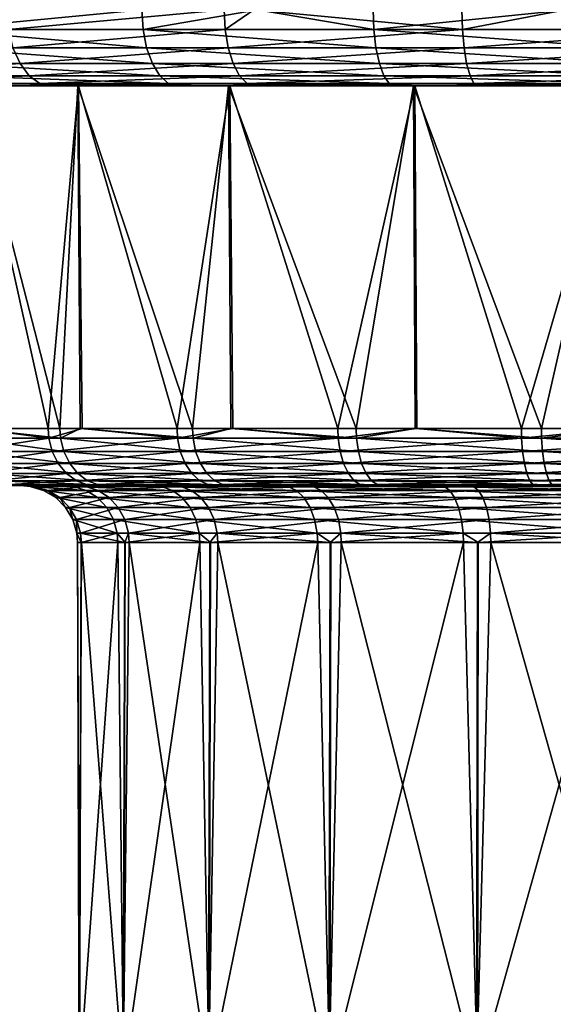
# Model space of a CAD drawing. Extents: x -0.107 to 0.107, y -0.225 to -0.001.
# Tile 183 of 232: x -0.094 to -0.08, y -0.059 to -0.033. Entities that reach past the tile are written whole.
import ezdxf

# ---------------------------------------------------------------- set-up
doc = ezdxf.new("R2010")
doc.units = 0
doc.layers.add('mesh', color=7, linetype='CONTINUOUS')

msp = doc.modelspace()

# ---------------------------------------------------------------- meshes
at = {"layer": 'mesh'}
mesh = msp.add_polyface(dxfattribs=at)
corners = [(-0.087464, -0.000919, -0.03065), (-0.08822, -0.032919, -0.030325), (-0.087441, -0.032919, -0.030581), (-0.081973, -0.032919, -0.032378), (-0.079252, -0.032919, -0.032693), (-0.07927, -0.000919, -0.032854), (-0.07544, -0.032919, -0.033132), (-0.087409, -0.000919, 0.029402), (-0.084307, -0.032919, 0.030503), (-0.087346, -0.032919, 0.029248), (-0.079212, -0.000919, 0.03159), (-0.079192, -0.032919, 0.031482), (-0.084287, -0.033437, 0.030438), (-0.090352, -0.033437, 0.027932), (-0.090384, -0.032919, 0.027992), (-0.081958, -0.033437, -0.032312), (-0.075439, -0.033437, -0.033064), (-0.088192, -0.033437, -0.030263), (-0.088111, -0.033919, -0.03008), (-0.077842, -0.033437, 0.031672), (-0.077848, -0.032919, 0.031739), (-0.077825, -0.033919, 0.031473), (-0.083304, -0.030919, 0.019466), (-0.077786, -0.030919, 0.020683), (-0.077819, -0.030919, 0.020931), (-0.083209, -0.030919, 0.019235), (-0.088224, -0.030919, 0.016632), (-0.088072, -0.030919, 0.016433), (-0.083341, -0.030919, -0.020722), (-0.088103, -0.030919, -0.017681), (-0.088255, -0.030919, -0.017879), (-0.083245, -0.030919, -0.020491), (-0.077858, -0.030919, -0.022197), (-0.077825, -0.030919, -0.021949), (-0.07218, -0.030919, -0.022202), (-0.077825, -0.022919, -0.021949), (-0.083245, -0.022919, -0.020491), (-0.088072, -0.022919, 0.016433), (-0.083209, -0.022919, 0.019235)]
mesh.append_faces([[corners[k] for k in face] for face in [(0, 1, 2, 2), (3, 0, 2, 2), (4, 5, 3, 3), (6, 5, 4, 4), (7, 8, 9, 9), (10, 11, 8, 8), (12, 8, 11, 11), (13, 14, 9, 9), (15, 3, 2, 2), (16, 6, 4, 4), (15, 4, 3, 3), (15, 16, 4, 4), (17, 2, 1, 1), (17, 15, 2, 2), (18, 15, 17, 17), (9, 12, 13, 13), (9, 8, 12, 12), (19, 11, 20, 20), (19, 12, 11, 11), (21, 12, 19, 19), (22, 23, 24, 24), (22, 25, 23, 23), (26, 25, 22, 22), (26, 27, 25, 25), (28, 29, 30, 30), (28, 31, 29, 29), (32, 31, 28, 28), (32, 33, 31, 31), (34, 33, 32, 32), (35, 31, 33, 33), (36, 29, 31, 31), (37, 25, 27, 27), (38, 23, 25, 25)]])
mesh = msp.add_polyface(dxfattribs=at)
corners = [(-0.093886, -0.033437, -0.027), (-0.098807, -0.033437, -0.022659), (-0.09866, -0.033919, -0.022523), (-0.095789, -0.033437, 0.024257), (-0.090352, -0.033437, 0.027932), (-0.090258, -0.033919, 0.027756), (-0.088192, -0.033437, -0.030263), (-0.09377, -0.033919, -0.026838), (-0.08822, -0.032919, -0.030325), (-0.093926, -0.032919, -0.027056), (-0.098857, -0.032919, -0.022705), (-0.094746, -0.032919, -0.026332), (-0.100374, -0.033437, 0.019562), (-0.095661, -0.033919, 0.024104), (-0.100427, -0.032919, 0.019605), (-0.095832, -0.032919, 0.024309), (-0.090384, -0.032919, 0.027992), (-0.094699, -0.032919, 0.025075), (-0.092243, -0.030919, 0.012621), (-0.088072, -0.030919, 0.016433), (-0.088224, -0.030919, 0.016632), (-0.092045, -0.030919, 0.012468), (-0.095086, -0.030919, 0.007706), (-0.094855, -0.030919, 0.00761), (-0.096561, -0.030919, 0.002223), (-0.096313, -0.030919, 0.00219), (-0.096566, -0.030919, -0.003455), (-0.096318, -0.030919, -0.003423), (-0.095101, -0.030919, -0.008941), (-0.09487, -0.030919, -0.008845), (-0.092267, -0.030919, -0.01386), (-0.092068, -0.030919, -0.013708), (-0.088255, -0.030919, -0.017879), (-0.088103, -0.030919, -0.017681), (-0.088103, -0.022919, -0.017681), (-0.092068, -0.022919, -0.013708), (-0.09487, -0.022919, -0.008845), (-0.096318, -0.022919, -0.003423), (-0.096313, -0.022919, 0.00219), (-0.094855, -0.022919, 0.00761), (-0.092045, -0.022919, 0.012468)]
mesh.append_faces([[corners[k] for k in face] for face in [(0, 1, 2, 2), (3, 4, 5, 5), (6, 0, 7, 7), (8, 0, 6, 6), (8, 9, 0, 0), (0, 10, 1, 1), (0, 11, 10, 10), (9, 11, 0, 0), (12, 3, 13, 13), (14, 15, 3, 3), (3, 16, 4, 4), (3, 17, 16, 16), (15, 17, 3, 3), (18, 19, 20, 20), (18, 21, 19, 19), (22, 21, 18, 18), (22, 23, 21, 21), (24, 23, 22, 22), (24, 25, 23, 23), (26, 25, 24, 24), (26, 27, 25, 25), (28, 27, 26, 26), (28, 29, 27, 27), (30, 29, 28, 28), (30, 31, 29, 29), (32, 31, 30, 30), (32, 33, 31, 31), (34, 31, 33, 33), (35, 29, 31, 31), (36, 27, 29, 29), (37, 25, 27, 27), (38, 23, 25, 25), (39, 21, 23, 23), (40, 19, 21, 21)]])
mesh = msp.add_polyface(dxfattribs=at)
corners = [(-0.093062, -0.034851, -0.025851), (-0.097389, -0.034919, -0.021347), (-0.092761, -0.034919, -0.02543), (-0.097769, -0.034851, -0.021699), (-0.093343, -0.034651, -0.026243), (-0.098123, -0.034651, -0.022026), (-0.093585, -0.034333, -0.02658), (-0.098427, -0.034333, -0.022307), (-0.09377, -0.033919, -0.026838), (-0.09866, -0.033919, -0.022523), (-0.093886, -0.033437, -0.027), (-0.094882, -0.034851, 0.023171), (-0.089438, -0.034919, 0.026231), (-0.09455, -0.034919, 0.022774), (-0.089683, -0.034851, 0.026686), (-0.095191, -0.034651, 0.023542), (-0.089911, -0.034651, 0.027111), (-0.095457, -0.034333, 0.02386), (-0.090107, -0.034333, 0.027476), (-0.095661, -0.033919, 0.024104), (-0.090258, -0.033919, 0.027756), (-0.095789, -0.033437, 0.024257), (-0.087617, -0.034851, -0.028971), (-0.087813, -0.034651, -0.029411), (-0.087982, -0.034333, -0.02979), (-0.088111, -0.033919, -0.03008), (-0.088192, -0.033437, -0.030263), (-0.101099, -0.034919, -0.016416), (-0.099267, -0.034851, 0.018682), (-0.098862, -0.034919, 0.018359), (-0.099645, -0.034651, 0.018982), (-0.099969, -0.034333, 0.01924), (-0.100217, -0.033919, 0.019438)]
mesh.append_faces([[corners[k] for k in face] for face in [(0, 1, 2, 2), (0, 3, 1, 1), (4, 3, 0, 0), (4, 5, 3, 3), (6, 5, 4, 4), (6, 7, 5, 5), (8, 7, 6, 6), (8, 9, 7, 7), (10, 9, 8, 8), (11, 12, 13, 13), (11, 14, 12, 12), (15, 14, 11, 11), (15, 16, 14, 14), (17, 16, 15, 15), (17, 18, 16, 16), (19, 18, 17, 17), (19, 20, 18, 18), (21, 20, 19, 19), (22, 0, 2, 2), (23, 0, 22, 22), (23, 4, 0, 0), (24, 4, 23, 23), (24, 6, 4, 4), (25, 6, 24, 24), (25, 8, 6, 6), (26, 8, 25, 25), (3, 27, 1, 1), (28, 13, 29, 29), (28, 11, 13, 13), (30, 11, 28, 28), (30, 15, 11, 11), (31, 15, 30, 30), (31, 17, 15, 15), (32, 19, 17, 17)]])
mesh = msp.add_polyface(dxfattribs=at)
corners = [(-0.08804, -0.043919, -0.017587), (-0.088103, -0.034919, -0.017681), (-0.089052, -0.043919, -0.016907), (-0.08475, -0.043919, -0.019797), (-0.083245, -0.034919, -0.020491), (-0.083198, -0.043919, -0.020363), (-0.083209, -0.034919, 0.019235), (-0.08523, -0.043919, 0.018274), (-0.088072, -0.034919, 0.016433), (-0.083153, -0.043919, 0.019092), (-0.08799, -0.043919, 0.016317), (-0.089458, -0.043919, 0.015276), (-0.089438, -0.034919, 0.026231), (-0.083734, -0.034919, 0.028587), (-0.092761, -0.034919, -0.02543), (-0.077825, -0.034919, -0.021949), (-0.087406, -0.034919, -0.028498), (-0.081544, -0.034919, -0.030425), (-0.088111, -0.033919, -0.03008), (-0.081915, -0.033919, -0.032117), (-0.081958, -0.033437, -0.032312), (-0.087982, -0.034333, -0.02979), (-0.081847, -0.034333, -0.031806), (-0.087813, -0.034651, -0.029411), (-0.081758, -0.034651, -0.031402), (-0.087617, -0.034851, -0.028971), (-0.081655, -0.034851, -0.030931), (-0.089683, -0.034851, 0.026686), (-0.083882, -0.034851, 0.029083), (-0.089911, -0.034651, 0.027111), (-0.08402, -0.034651, 0.029545), (-0.090107, -0.034333, 0.027476), (-0.084139, -0.034333, 0.029942), (-0.090258, -0.033919, 0.027756), (-0.08423, -0.033919, 0.030247), (-0.090352, -0.033437, 0.027932), (-0.084287, -0.033437, 0.030438)]
mesh.append_faces([[corners[k] for k in face] for face in [(0, 1, 2, 2), (3, 1, 0, 0), (3, 4, 1, 1), (5, 4, 3, 3), (6, 7, 8, 8), (6, 9, 7, 7), (8, 10, 11, 11), (7, 10, 8, 8), (6, 12, 13, 13), (8, 12, 6, 6), (4, 14, 1, 1), (15, 16, 4, 4), (15, 17, 16, 16), (18, 19, 20, 20), (21, 19, 18, 18), (21, 22, 19, 19), (23, 22, 21, 21), (23, 24, 22, 22), (25, 24, 23, 23), (25, 26, 24, 24), (16, 26, 25, 25), (16, 17, 26, 26), (25, 14, 16, 16), (27, 13, 12, 12), (27, 28, 13, 13), (29, 28, 27, 27), (29, 30, 28, 28), (31, 30, 29, 29), (31, 32, 30, 30), (33, 32, 31, 31), (33, 34, 32, 32), (35, 34, 33, 33), (35, 36, 34, 34)]])
mesh = msp.add_polyface(dxfattribs=at)
corners = [(-0.079881, -0.043919, -0.021574), (-0.083245, -0.034919, -0.020491), (-0.083198, -0.043919, -0.020363), (-0.077825, -0.034919, -0.021949), (-0.077809, -0.043919, -0.021799), (-0.074728, -0.043919, -0.022134), (-0.077786, -0.034919, 0.020683), (-0.080408, -0.043919, 0.020173), (-0.083209, -0.034919, 0.019235), (-0.077765, -0.043919, 0.020528), (-0.075271, -0.043919, 0.020863), (-0.083153, -0.043919, 0.019092), (-0.083734, -0.034919, 0.028587), (-0.077673, -0.034919, 0.029747), (-0.075413, -0.034919, -0.031133), (-0.081544, -0.034919, -0.030425), (-0.081915, -0.033919, -0.032117), (-0.075439, -0.033437, -0.033064), (-0.081958, -0.033437, -0.032312), (-0.075437, -0.033919, -0.032865), (-0.081847, -0.034333, -0.031806), (-0.075432, -0.034333, -0.032547), (-0.081758, -0.034651, -0.031402), (-0.075427, -0.034651, -0.032133), (-0.081655, -0.034851, -0.030931), (-0.07542, -0.034851, -0.03165), (-0.077825, -0.033919, 0.031473), (-0.08423, -0.033919, 0.030247), (-0.084287, -0.033437, 0.030438), (-0.077797, -0.034333, 0.031156), (-0.084139, -0.034333, 0.029942), (-0.07776, -0.034651, 0.030743), (-0.08402, -0.034651, 0.029545), (-0.077718, -0.034851, 0.030263), (-0.083882, -0.034851, 0.029083), (-0.071387, -0.034651, 0.030657), (-0.07134, -0.034333, 0.031068), (-0.077842, -0.033437, 0.031672), (-0.071304, -0.033919, 0.031384)]
mesh.append_faces([[corners[k] for k in face] for face in [(0, 1, 2, 2), (0, 3, 1, 1), (4, 3, 0, 0), (5, 3, 4, 4), (6, 7, 8, 8), (6, 9, 7, 7), (10, 9, 6, 6), (7, 11, 8, 8), (8, 12, 6, 6), (12, 13, 6, 6), (14, 15, 3, 3), (16, 17, 18, 18), (16, 19, 17, 17), (20, 19, 16, 16), (20, 21, 19, 19), (22, 21, 20, 20), (22, 23, 21, 21), (24, 23, 22, 22), (24, 25, 23, 23), (15, 25, 24, 24), (15, 14, 25, 25), (26, 27, 28, 28), (29, 27, 26, 26), (29, 30, 27, 27), (31, 30, 29, 29), (31, 32, 30, 30), (33, 32, 31, 31), (33, 34, 32, 32), (13, 34, 33, 33), (13, 12, 34, 34), (29, 35, 31, 31), (26, 36, 29, 29), (37, 38, 26, 26)]])
mesh = msp.add_polyface(dxfattribs=at)
corners = [(-0.092538, -0.043919, -0.013071), (-0.09487, -0.034919, -0.008845), (-0.09487, -0.043919, -0.008845), (-0.092068, -0.034919, -0.013708), (-0.092008, -0.043919, -0.013654), (-0.089052, -0.043919, -0.016907), (-0.088103, -0.034919, -0.017681), (-0.088072, -0.034919, 0.016433), (-0.089458, -0.043919, 0.015276), (-0.092045, -0.034919, 0.012468), (-0.092846, -0.043919, 0.011354), (-0.094855, -0.034919, 0.00761), (-0.091952, -0.043919, 0.012389), (-0.095197, -0.043919, 0.006734), (-0.096313, -0.034919, 0.00219), (-0.094772, -0.043919, 0.007568), (-0.096374, -0.043919, 0.001686), (-0.096318, -0.034919, -0.003423), (-0.096259, -0.043919, 0.002178), (-0.095004, -0.043919, -0.008513), (-0.089038, -0.04417, -0.016891), (-0.09455, -0.034919, 0.022774), (-0.089438, -0.034919, 0.026231), (-0.098862, -0.034919, 0.018359), (-0.104419, -0.034919, 0.007409), (-0.105436, -0.034919, 0.001323), (-0.105207, -0.034919, -0.004844), (-0.101099, -0.034919, -0.016416), (-0.097389, -0.034919, -0.021347), (-0.092761, -0.034919, -0.02543), (-0.083245, -0.034919, -0.020491), (-0.087406, -0.034919, -0.028498), (-0.096308, -0.043919, -0.003496), (-0.096352, -0.04417, 0.001684)]
mesh.append_faces([[corners[k] for k in face] for face in [(0, 1, 2, 2), (0, 3, 1, 1), (4, 3, 0, 0), (5, 3, 4, 4), (5, 6, 3, 3), (7, 8, 9, 9), (9, 10, 11, 11), (9, 12, 10, 10), (8, 12, 9, 9), (11, 13, 14, 14), (11, 15, 13, 13), (10, 15, 11, 11), (14, 16, 17, 17), (14, 18, 16, 16), (13, 18, 14, 14), (1, 19, 2, 2), (20, 5, 4, 4), (7, 21, 22, 22), (9, 21, 7, 7), (9, 23, 21, 21), (11, 23, 9, 9), (14, 24, 11, 11), (17, 25, 14, 14), (1, 26, 17, 17), (3, 27, 1, 1), (3, 28, 27, 27), (6, 28, 3, 3), (6, 29, 28, 28), (30, 31, 29, 29), (1, 32, 19, 19), (17, 32, 1, 1), (16, 32, 17, 17), (33, 32, 16, 16)]])
mesh = msp.add_polyface(dxfattribs=at)
corners = [(-0.093842, -0.045398, -0.008055), (-0.094821, -0.045419, -0.003297), (-0.093609, -0.045419, -0.007963), (-0.09507, -0.045398, -0.00333), (-0.094882, -0.045419, 0.001524), (-0.095132, -0.045398, 0.001552), (-0.093788, -0.045419, 0.00622), (-0.094024, -0.045398, 0.006306), (-0.094985, -0.04417, -0.008505), (-0.09487, -0.043919, -0.008845), (-0.095004, -0.043919, -0.008513), (-0.09252, -0.04417, -0.013059), (-0.094772, -0.043919, 0.007568), (-0.092829, -0.04417, 0.011342), (-0.095177, -0.04417, 0.006727), (-0.092846, -0.043919, 0.011354), (-0.092538, -0.043919, -0.013071), (-0.094356, -0.045292, 0.006427), (-0.095484, -0.045292, 0.00159), (-0.095421, -0.045292, -0.003377), (-0.094171, -0.045292, -0.008185), (-0.094654, -0.045102, 0.006536), (-0.092366, -0.045102, 0.011031), (-0.091808, -0.045292, -0.012554), (-0.094466, -0.045102, -0.008301), (-0.094899, -0.044841, 0.006626), (-0.092583, -0.044841, 0.011177), (-0.092066, -0.045102, -0.012737), (-0.094709, -0.044841, -0.008397), (-0.092279, -0.044841, -0.012888), (-0.095077, -0.044524, 0.00669), (-0.09274, -0.044524, 0.011282), (-0.094886, -0.044524, -0.008466), (-0.092434, -0.044524, -0.012998), (-0.093565, -0.045419, 0.001381), (-0.093454, -0.045419, -0.003493), (-0.092086, -0.045419, -0.008172), (-0.093315, -0.04544, 0.001354)]
mesh.append_faces([[corners[k] for k in face] for face in [(0, 1, 2, 2), (3, 1, 0, 0), (3, 4, 1, 1), (5, 6, 4, 4), (7, 6, 5, 5), (8, 9, 10, 10), (11, 9, 8, 8), (12, 13, 14, 14), (15, 13, 12, 12), (11, 16, 9, 9), (5, 17, 7, 7), (5, 18, 17, 17), (0, 19, 3, 3), (0, 20, 19, 19), (17, 21, 22, 22), (18, 21, 17, 17), (23, 24, 20, 20), (21, 25, 26, 26), (27, 28, 24, 24), (27, 29, 28, 28), (25, 30, 31, 31), (29, 32, 28, 28), (29, 33, 32, 32), (30, 13, 31, 31), (30, 14, 13, 13), (33, 8, 32, 32), (33, 11, 8, 8), (34, 4, 6, 6), (35, 4, 34, 34), (35, 1, 4, 4), (36, 1, 35, 35), (36, 2, 1, 1), (37, 35, 34, 34)]])
mesh = msp.add_polyface(dxfattribs=at)
corners = [(-0.091519, -0.045398, -0.012349), (-0.093609, -0.045419, -0.007963), (-0.091314, -0.045419, -0.012204), (-0.093842, -0.045398, -0.008055), (-0.094024, -0.045398, 0.006306), (-0.091601, -0.045419, 0.010517), (-0.093788, -0.045419, 0.00622), (-0.09181, -0.045398, 0.010657), (-0.091952, -0.043919, 0.012389), (-0.092829, -0.04417, 0.011342), (-0.092846, -0.043919, 0.011354), (-0.089444, -0.04417, 0.015261), (-0.09252, -0.04417, -0.013059), (-0.092008, -0.043919, -0.013654), (-0.092538, -0.043919, -0.013071), (-0.089038, -0.04417, -0.016891), (-0.092103, -0.045292, 0.010854), (-0.094356, -0.045292, 0.006427), (-0.094171, -0.045292, -0.008185), (-0.091808, -0.045292, -0.012554), (-0.092366, -0.045102, 0.011031), (-0.092066, -0.045102, -0.012737), (-0.094466, -0.045102, -0.008301), (-0.094654, -0.045102, 0.006536), (-0.092583, -0.044841, 0.011177), (-0.088674, -0.045102, -0.01647), (-0.092279, -0.044841, -0.012888), (-0.094899, -0.044841, 0.006626), (-0.09274, -0.044524, 0.011282), (-0.088845, -0.044841, -0.016667), (-0.092434, -0.044524, -0.012998), (-0.088969, -0.044524, -0.016811), (-0.09241, -0.045419, 0.006118), (-0.093565, -0.045419, 0.001381), (-0.089553, -0.045419, -0.012337), (-0.092086, -0.045419, -0.008172), (-0.093206, -0.04544, -0.003454), (-0.093454, -0.045419, -0.003493), (-0.093315, -0.04544, 0.001354), (-0.091856, -0.04544, -0.00807), (-0.092176, -0.04544, 0.006027), (-0.089867, -0.04544, 0.010246), (-0.092964, -0.045546, 0.001316), (-0.092857, -0.045546, -0.0034), (-0.091533, -0.045546, -0.007928), (-0.089357, -0.04544, -0.01218)]
mesh.append_faces([[corners[k] for k in face] for face in [(0, 1, 2, 2), (3, 1, 0, 0), (4, 5, 6, 6), (7, 5, 4, 4), (8, 9, 10, 10), (8, 11, 9, 9), (12, 13, 14, 14), (15, 13, 12, 12), (4, 16, 7, 7), (4, 17, 16, 16), (0, 18, 3, 3), (0, 19, 18, 18), (17, 20, 16, 16), (19, 21, 22, 22), (23, 24, 20, 20), (25, 26, 21, 21), (27, 28, 24, 24), (29, 30, 26, 26), (28, 9, 11, 11), (31, 12, 30, 30), (32, 6, 5, 5), (33, 6, 32, 32), (34, 1, 35, 35), (34, 2, 1, 1), (36, 37, 38, 38), (36, 35, 37, 37), (39, 35, 36, 36), (39, 34, 35, 35), (40, 32, 41, 41), (40, 33, 32, 32), (38, 33, 40, 40), (42, 36, 38, 38), (43, 39, 36, 36), (44, 45, 39, 39)]])
mesh = msp.add_polyface(dxfattribs=at)
corners = [(-0.09181, -0.045398, 0.010657), (-0.08845, -0.045419, 0.014166), (-0.091601, -0.045419, 0.010517), (-0.088619, -0.045398, 0.014352), (-0.089458, -0.043919, 0.015276), (-0.089444, -0.04417, 0.015261), (-0.091952, -0.043919, 0.012389), (-0.092103, -0.045292, 0.010854), (-0.088857, -0.045292, 0.014614), (-0.088236, -0.045398, -0.015962), (-0.091808, -0.045292, -0.012554), (-0.091519, -0.045398, -0.012349), (-0.092366, -0.045102, 0.011031), (-0.08907, -0.045102, 0.014848), (-0.088467, -0.045292, -0.01623), (-0.092066, -0.045102, -0.012737), (-0.088674, -0.045102, -0.01647), (-0.092583, -0.044841, 0.011177), (-0.089245, -0.044841, 0.015042), (-0.088845, -0.044841, -0.016667), (-0.092279, -0.044841, -0.012888), (-0.089373, -0.044524, 0.015182), (-0.09274, -0.044524, 0.011282), (-0.088969, -0.044524, -0.016811), (-0.092434, -0.044524, -0.012998), (-0.089038, -0.04417, -0.016891), (-0.09252, -0.04417, -0.013059), (-0.09241, -0.045419, 0.006118), (-0.090069, -0.045419, 0.010394), (-0.088876, -0.046668, 0.009521), (-0.090819, -0.046919, 0.005928), (-0.091032, -0.046668, 0.005583), (-0.091012, -0.046919, 0.005575), (-0.090827, -0.046919, -0.00718), (-0.090714, -0.046919, -0.007566), (-0.090733, -0.046668, -0.007575), (-0.089357, -0.04544, -0.01218), (-0.089553, -0.045419, -0.012337), (-0.091856, -0.04544, -0.00807), (-0.089867, -0.04544, 0.010246), (-0.088484, -0.046314, -0.011477), (-0.09083, -0.046314, -0.007618), (-0.091131, -0.046314, 0.005621), (-0.091307, -0.045997, 0.00569), (-0.088962, -0.046314, 0.009583), (-0.088631, -0.045997, -0.011596), (-0.091004, -0.045997, -0.007694), (-0.091551, -0.045736, 0.005784), (-0.089115, -0.045997, 0.009695), (-0.088835, -0.045736, -0.01176), (-0.091242, -0.045736, -0.0078), (-0.089325, -0.045736, 0.009849), (-0.091846, -0.045546, 0.005899), (-0.089581, -0.045546, 0.010037), (-0.089082, -0.045546, -0.011958), (-0.091533, -0.045546, -0.007928), (-0.092176, -0.04544, 0.006027)]
mesh.append_faces([[corners[k] for k in face] for face in [(0, 1, 2, 2), (3, 1, 0, 0), (4, 5, 6, 6), (0, 7, 8, 8), (9, 10, 11, 11), (7, 12, 13, 13), (14, 15, 10, 10), (14, 16, 15, 15), (12, 17, 18, 18), (16, 19, 20, 20), (17, 21, 18, 18), (17, 22, 21, 21), (19, 23, 24, 24), (22, 5, 21, 21), (23, 25, 26, 26), (27, 2, 28, 28), (29, 30, 31, 31), (30, 32, 31, 31), (33, 34, 35, 35), (36, 37, 38, 38), (39, 27, 28, 28), (35, 40, 41, 41), (42, 43, 44, 44), (41, 45, 46, 46), (43, 47, 48, 48), (46, 49, 50, 50), (51, 52, 53, 53), (47, 52, 51, 51), (50, 54, 55, 55), (49, 54, 50, 50), (53, 56, 39, 39), (52, 56, 53, 53), (54, 36, 55, 55)]])
mesh = msp.add_polyface(dxfattribs=at)
corners = [(-0.088236, -0.045398, -0.015962), (-0.091314, -0.045419, -0.012204), (-0.088072, -0.045419, -0.015772), (-0.091519, -0.045398, -0.012349), (-0.08799, -0.043919, 0.016317), (-0.089444, -0.04417, 0.015261), (-0.089458, -0.043919, 0.015276), (-0.08522, -0.04417, 0.018256), (-0.08474, -0.04417, -0.019779), (-0.08804, -0.043919, -0.017587), (-0.089038, -0.04417, -0.016891), (-0.089052, -0.043919, -0.016907), (-0.09181, -0.045398, 0.010657), (-0.088857, -0.045292, 0.014614), (-0.088619, -0.045398, 0.014352), (-0.088467, -0.045292, -0.01623), (-0.091808, -0.045292, -0.012554), (-0.092103, -0.045292, 0.010854), (-0.08907, -0.045102, 0.014848), (-0.092366, -0.045102, 0.011031), (-0.089245, -0.044841, 0.015042), (-0.084606, -0.044841, -0.019515), (-0.088969, -0.044524, -0.016811), (-0.088845, -0.044841, -0.016667), (-0.084692, -0.044524, -0.019684), (-0.090069, -0.045419, 0.010394), (-0.08845, -0.045419, 0.014166), (-0.086701, -0.045419, 0.013919), (-0.091601, -0.045419, 0.010517), (-0.086029, -0.045419, -0.015706), (-0.089553, -0.045419, -0.012337), (-0.085775, -0.046668, 0.012766), (-0.088581, -0.046919, 0.009799), (-0.088876, -0.046668, 0.009521), (-0.090733, -0.046668, -0.007575), (-0.088593, -0.046919, -0.011054), (-0.088401, -0.046668, -0.011411), (-0.088384, -0.046919, -0.011397), (-0.089357, -0.04544, -0.01218), (-0.089867, -0.04544, 0.010246), (-0.086544, -0.04544, 0.013723), (-0.091131, -0.046314, 0.005621), (-0.088962, -0.046314, 0.009583), (-0.091032, -0.046668, 0.005583), (-0.088484, -0.046314, -0.011477), (-0.091307, -0.045997, 0.00569), (-0.089115, -0.045997, 0.009695), (-0.088631, -0.045997, -0.011596), (-0.09083, -0.046314, -0.007618), (-0.08533, -0.045997, -0.014751), (-0.091551, -0.045736, 0.005784), (-0.089325, -0.045736, 0.009849), (-0.088835, -0.045736, -0.01176), (-0.091004, -0.045997, -0.007694), (-0.085484, -0.045736, -0.014961), (-0.089581, -0.045546, 0.010037), (-0.086123, -0.045736, 0.0132), (-0.085671, -0.045546, -0.015217), (-0.089082, -0.045546, -0.011958), (-0.086322, -0.045546, 0.013447), (-0.08588, -0.04544, -0.015503)]
mesh.append_faces([[corners[k] for k in face] for face in [(0, 1, 2, 2), (3, 1, 0, 0), (4, 5, 6, 6), (4, 7, 5, 5), (8, 9, 10, 10), (9, 11, 10, 10), (12, 13, 14, 14), (0, 15, 16, 16), (17, 18, 13, 13), (19, 20, 18, 18), (21, 22, 23, 23), (24, 10, 22, 22), (25, 26, 27, 27), (25, 28, 26, 26), (29, 1, 30, 30), (29, 2, 1, 1), (31, 32, 33, 33), (34, 35, 36, 36), (35, 37, 36, 36), (38, 29, 30, 30), (39, 25, 40, 40), (33, 41, 42, 42), (43, 41, 33, 33), (36, 44, 34, 34), (42, 45, 46, 46), (44, 47, 48, 48), (44, 49, 47, 47), (46, 50, 51, 51), (47, 52, 53, 53), (47, 54, 52, 52), (51, 55, 56, 56), (52, 57, 58, 58), (55, 39, 59, 59), (58, 60, 38, 38)]])
mesh = msp.add_polyface(dxfattribs=at)
corners = [(-0.088619, -0.045398, 0.014352), (-0.084517, -0.045419, 0.016955), (-0.08845, -0.045419, 0.014166), (-0.084636, -0.045398, 0.017176), (-0.08523, -0.043919, 0.018274), (-0.08522, -0.04417, 0.018256), (-0.08799, -0.043919, 0.016317), (-0.08474, -0.04417, -0.019779), (-0.08475, -0.043919, -0.019797), (-0.08804, -0.043919, -0.017587), (-0.088857, -0.045292, 0.014614), (-0.084804, -0.045292, 0.017487), (-0.084183, -0.045398, -0.018684), (-0.088467, -0.045292, -0.01623), (-0.088236, -0.045398, -0.015962), (-0.084344, -0.045292, -0.019), (-0.08907, -0.045102, 0.014848), (-0.084955, -0.045102, 0.017766), (-0.088674, -0.045102, -0.01647), (-0.084488, -0.045102, -0.019282), (-0.089245, -0.044841, 0.015042), (-0.08508, -0.044841, 0.017996), (-0.088845, -0.044841, -0.016667), (-0.084606, -0.044841, -0.019515), (-0.089373, -0.044524, 0.015182), (-0.08517, -0.044524, 0.018162), (-0.084692, -0.044524, -0.019684), (-0.088969, -0.044524, -0.016811), (-0.089444, -0.04417, 0.015261), (-0.089038, -0.04417, -0.016891), (-0.08588, -0.04544, -0.015503), (-0.086029, -0.045419, -0.015706), (-0.089357, -0.04544, -0.01218), (-0.086544, -0.04544, 0.013723), (-0.090069, -0.045419, 0.010394), (-0.086701, -0.045419, 0.013919), (-0.085775, -0.046668, 0.012766), (-0.088962, -0.046314, 0.009583), (-0.085841, -0.046314, 0.012849), (-0.088876, -0.046668, 0.009521), (-0.088401, -0.046668, -0.011411), (-0.085218, -0.046314, -0.014598), (-0.088484, -0.046314, -0.011477), (-0.085155, -0.046668, -0.014512), (-0.089115, -0.045997, 0.009695), (-0.08596, -0.045997, 0.012997), (-0.08533, -0.045997, -0.014751), (-0.089325, -0.045736, 0.009849), (-0.086123, -0.045736, 0.0132), (-0.085484, -0.045736, -0.014961), (-0.088631, -0.045997, -0.011596), (-0.089581, -0.045546, 0.010037), (-0.086322, -0.045546, 0.013447), (-0.085671, -0.045546, -0.015217), (-0.088835, -0.045736, -0.01176), (-0.089867, -0.04544, 0.010246), (-0.089082, -0.045546, -0.011958)]
mesh.append_faces([[corners[k] for k in face] for face in [(0, 1, 2, 2), (3, 1, 0, 0), (4, 5, 6, 6), (7, 8, 9, 9), (0, 10, 11, 11), (12, 13, 14, 14), (12, 15, 13, 13), (10, 16, 17, 17), (15, 18, 13, 13), (15, 19, 18, 18), (16, 20, 21, 21), (19, 22, 18, 18), (19, 23, 22, 22), (20, 24, 25, 25), (23, 26, 27, 27), (24, 28, 5, 5), (26, 7, 29, 29), (30, 31, 32, 32), (33, 34, 35, 35), (36, 37, 38, 38), (39, 37, 36, 36), (40, 41, 42, 42), (43, 41, 40, 40), (38, 44, 45, 45), (37, 44, 38, 38), (41, 46, 42, 42), (45, 47, 48, 48), (44, 47, 45, 45), (46, 49, 50, 50), (48, 51, 52, 52), (49, 53, 54, 54), (52, 55, 33, 33), (53, 30, 56, 56)]])
mesh = msp.add_polyface(dxfattribs=at)
corners = [(-0.084183, -0.045398, -0.018684), (-0.088072, -0.045419, -0.015772), (-0.084069, -0.045419, -0.018461), (-0.088236, -0.045398, -0.015962), (-0.083153, -0.043919, 0.019092), (-0.08522, -0.04417, 0.018256), (-0.08523, -0.043919, 0.018274), (-0.080402, -0.04417, 0.020153), (-0.083198, -0.043919, -0.020363), (-0.08475, -0.043919, -0.019797), (-0.08474, -0.04417, -0.019779), (-0.088619, -0.045398, 0.014352), (-0.084804, -0.045292, 0.017487), (-0.084636, -0.045398, 0.017176), (-0.088857, -0.045292, 0.014614), (-0.084955, -0.045102, 0.017766), (-0.08907, -0.045102, 0.014848), (-0.08508, -0.044841, 0.017996), (-0.089245, -0.044841, 0.015042), (-0.08517, -0.044524, 0.018162), (-0.089373, -0.044524, 0.015182), (-0.079852, -0.044524, -0.02145), (-0.084692, -0.044524, -0.019684), (-0.086701, -0.045419, 0.013919), (-0.084517, -0.045419, 0.016955), (-0.082536, -0.045419, 0.016451), (-0.08845, -0.045419, 0.014166), (-0.081752, -0.045419, -0.018047), (-0.086029, -0.045419, -0.015706), (-0.081939, -0.046668, 0.015098), (-0.085417, -0.046919, 0.012959), (-0.085775, -0.046668, 0.012766), (-0.088401, -0.046668, -0.011411), (-0.085434, -0.046919, -0.014217), (-0.085155, -0.046668, -0.014512), (-0.085143, -0.046919, -0.014495), (-0.08588, -0.04544, -0.015503), (-0.081662, -0.04544, -0.017812), (-0.082434, -0.04544, 0.016221), (-0.086544, -0.04544, 0.013723), (-0.085841, -0.046314, 0.012849), (-0.081256, -0.046314, -0.016767), (-0.085218, -0.046314, -0.014598), (-0.08596, -0.045997, 0.012997), (-0.081982, -0.046314, 0.015196), (-0.081325, -0.045997, -0.016944), (-0.08533, -0.045997, -0.014751), (-0.086123, -0.045736, 0.0132), (-0.082058, -0.045997, 0.015369), (-0.081419, -0.045736, -0.017187), (-0.085484, -0.045736, -0.014961), (-0.086322, -0.045546, 0.013447), (-0.082163, -0.045736, 0.015608), (-0.081534, -0.045546, -0.017483), (-0.085671, -0.045546, -0.015217), (-0.082291, -0.045546, 0.015898)]
mesh.append_faces([[corners[k] for k in face] for face in [(0, 1, 2, 2), (3, 1, 0, 0), (4, 5, 6, 6), (4, 7, 5, 5), (8, 9, 10, 10), (11, 12, 13, 13), (14, 15, 12, 12), (16, 17, 15, 15), (18, 19, 17, 17), (20, 5, 19, 19), (21, 10, 22, 22), (23, 24, 25, 25), (23, 26, 24, 24), (27, 1, 28, 28), (27, 2, 1, 1), (29, 30, 31, 31), (32, 33, 34, 34), (33, 35, 34, 34), (36, 27, 28, 28), (37, 27, 36, 36), (38, 23, 25, 25), (39, 23, 38, 38), (31, 40, 29, 29), (34, 41, 42, 42), (40, 43, 44, 44), (42, 45, 46, 46), (43, 47, 48, 48), (46, 49, 50, 50), (47, 51, 52, 52), (50, 53, 54, 54), (49, 53, 50, 50), (51, 39, 55, 55), (54, 37, 36, 36), (53, 37, 54, 54)]])
mesh = msp.add_polyface(dxfattribs=at)
corners = [(-0.084183, -0.045398, -0.018684), (-0.084069, -0.045419, -0.018461), (-0.079597, -0.045398, -0.020358), (-0.084636, -0.045398, 0.017176), (-0.08003, -0.045419, 0.018721), (-0.084517, -0.045419, 0.016955), (-0.080094, -0.045398, 0.018965), (-0.080408, -0.043919, 0.020173), (-0.080402, -0.04417, 0.020153), (-0.083153, -0.043919, 0.019092), (-0.079876, -0.04417, -0.021553), (-0.083198, -0.043919, -0.020363), (-0.08474, -0.04417, -0.019779), (-0.079881, -0.043919, -0.021574), (-0.084804, -0.045292, 0.017487), (-0.080183, -0.045292, 0.019307), (-0.084344, -0.045292, -0.019), (-0.079677, -0.045292, -0.020702), (-0.084955, -0.045102, 0.017766), (-0.080262, -0.045102, 0.019614), (-0.084488, -0.045102, -0.019282), (-0.079749, -0.045102, -0.021011), (-0.080328, -0.044841, 0.019867), (-0.08508, -0.044841, 0.017996), (-0.084606, -0.044841, -0.019515), (-0.079809, -0.044841, -0.021265), (-0.080376, -0.044524, 0.02005), (-0.08517, -0.044524, 0.018162), (-0.084692, -0.044524, -0.019684), (-0.079852, -0.044524, -0.02145), (-0.08522, -0.04417, 0.018256), (-0.082536, -0.045419, 0.016451), (-0.085155, -0.046668, -0.014512), (-0.081563, -0.046919, -0.016455), (-0.081218, -0.046668, -0.016668), (-0.081939, -0.046668, 0.015098), (-0.085841, -0.046314, 0.012849), (-0.081982, -0.046314, 0.015196), (-0.081256, -0.046314, -0.016767), (-0.08596, -0.045997, 0.012997), (-0.082058, -0.045997, 0.015369), (-0.081325, -0.045997, -0.016944), (-0.085218, -0.046314, -0.014598), (-0.086123, -0.045736, 0.0132), (-0.082163, -0.045736, 0.015608), (-0.081419, -0.045736, -0.017187), (-0.08533, -0.045997, -0.014751), (-0.086322, -0.045546, 0.013447), (-0.082291, -0.045546, 0.015898), (-0.086544, -0.04544, 0.013723), (-0.082434, -0.04544, 0.016221)]
mesh.append_faces([[corners[k] for k in face] for face in [(0, 1, 2, 2), (3, 4, 5, 5), (6, 4, 3, 3), (7, 8, 9, 9), (10, 11, 12, 12), (10, 13, 11, 11), (3, 14, 15, 15), (2, 16, 0, 0), (2, 17, 16, 16), (14, 18, 19, 19), (17, 20, 16, 16), (17, 21, 20, 20), (18, 22, 19, 19), (18, 23, 22, 22), (21, 24, 20, 20), (21, 25, 24, 24), (23, 26, 22, 22), (23, 27, 26, 26), (25, 28, 24, 24), (25, 29, 28, 28), (27, 8, 26, 26), (27, 30, 8, 8), (29, 10, 12, 12), (31, 5, 4, 4), (32, 33, 34, 34), (35, 36, 37, 37), (34, 38, 32, 32), (37, 39, 40, 40), (38, 41, 42, 42), (40, 43, 44, 44), (41, 45, 46, 46), (44, 47, 48, 48), (48, 49, 50, 50)]])
mesh = msp.add_polyface(dxfattribs=at)
corners = [(-0.079597, -0.045398, -0.020358), (-0.084069, -0.045419, -0.018461), (-0.07954, -0.045419, -0.020113), (-0.080094, -0.045398, 0.018965), (-0.075252, -0.045419, 0.019363), (-0.08003, -0.045419, 0.018721), (-0.077765, -0.043919, 0.020528), (-0.080402, -0.04417, 0.020153), (-0.080408, -0.043919, 0.020173), (-0.077809, -0.043919, -0.021799), (-0.079881, -0.043919, -0.021574), (-0.079876, -0.04417, -0.021553), (-0.084636, -0.045398, 0.017176), (-0.080183, -0.045292, 0.019307), (-0.084804, -0.045292, 0.017487), (-0.080262, -0.045102, 0.019614), (-0.082536, -0.045419, 0.016451), (-0.077856, -0.045419, 0.01782), (-0.077016, -0.045419, -0.019201), (-0.081752, -0.045419, -0.018047), (-0.07763, -0.046668, 0.016358), (-0.081544, -0.046919, 0.015192), (-0.081939, -0.046668, 0.015098), (-0.081563, -0.046919, -0.016455), (-0.08121, -0.046919, -0.016648), (-0.081218, -0.046668, -0.016668), (-0.081662, -0.04544, -0.017812), (-0.076989, -0.04544, -0.018951), (-0.077818, -0.04544, 0.017571), (-0.082434, -0.04544, 0.016221), (-0.081982, -0.046314, 0.015196), (-0.076868, -0.046314, -0.017837), (-0.081256, -0.046314, -0.016767), (-0.076856, -0.046668, -0.017731), (-0.082058, -0.045997, 0.015369), (-0.077646, -0.046314, 0.016463), (-0.076888, -0.045997, -0.018025), (-0.081325, -0.045997, -0.016944), (-0.077675, -0.045997, 0.01665), (-0.082163, -0.045736, 0.015608), (-0.077715, -0.045736, 0.016909), (-0.076916, -0.045736, -0.018285), (-0.081419, -0.045736, -0.017187), (-0.082291, -0.045546, 0.015898), (-0.077764, -0.045546, 0.017222), (-0.076951, -0.045546, -0.0186), (-0.081534, -0.045546, -0.017483)]
mesh.append_faces([[corners[k] for k in face] for face in [(0, 1, 2, 2), (3, 4, 5, 5), (6, 7, 8, 8), (9, 10, 11, 11), (12, 13, 3, 3), (14, 15, 13, 13), (16, 5, 17, 17), (18, 1, 19, 19), (18, 2, 1, 1), (20, 21, 22, 22), (23, 24, 25, 25), (26, 18, 19, 19), (27, 18, 26, 26), (28, 16, 17, 17), (29, 16, 28, 28), (22, 30, 20, 20), (25, 31, 32, 32), (33, 31, 25, 25), (30, 34, 35, 35), (32, 36, 37, 37), (31, 36, 32, 32), (38, 39, 40, 40), (34, 39, 38, 38), (37, 41, 42, 42), (36, 41, 37, 37), (40, 43, 44, 44), (39, 43, 40, 40), (42, 45, 46, 46), (41, 45, 42, 42), (44, 29, 28, 28), (43, 29, 44, 44), (46, 27, 26, 26), (45, 27, 46, 46)]])
mesh = msp.add_polyface(dxfattribs=at)
corners = [(-0.079597, -0.045398, -0.020358), (-0.07954, -0.045419, -0.020113), (-0.074744, -0.045398, -0.020885), (-0.075255, -0.045398, 0.019614), (-0.075252, -0.045419, 0.019363), (-0.080094, -0.045398, 0.018965), (-0.077765, -0.043919, 0.020528), (-0.07527, -0.04417, 0.020842), (-0.080402, -0.04417, 0.020153), (-0.075271, -0.043919, 0.020863), (-0.074728, -0.04417, -0.022113), (-0.077809, -0.043919, -0.021799), (-0.079876, -0.04417, -0.021553), (-0.074728, -0.043919, -0.022134), (-0.075259, -0.045292, 0.019968), (-0.080183, -0.045292, 0.019307), (-0.079677, -0.045292, -0.020702), (-0.074739, -0.045292, -0.021239), (-0.075263, -0.045102, 0.020285), (-0.080262, -0.045102, 0.019614), (-0.079749, -0.045102, -0.021011), (-0.074735, -0.045102, -0.021556), (-0.075267, -0.044841, 0.020546), (-0.080328, -0.044841, 0.019867), (-0.079809, -0.044841, -0.021265), (-0.074732, -0.044841, -0.021817), (-0.075269, -0.044524, 0.020735), (-0.080376, -0.044524, 0.02005), (-0.079852, -0.044524, -0.02145), (-0.074729, -0.044524, -0.022006), (-0.077856, -0.045419, 0.01782), (-0.08003, -0.045419, 0.018721), (-0.074747, -0.045419, -0.020634), (-0.077016, -0.045419, -0.019201), (-0.073142, -0.046668, 0.01646), (-0.077225, -0.046919, 0.016346), (-0.07763, -0.046668, 0.016358), (-0.081218, -0.046668, -0.016668), (-0.077245, -0.046919, -0.017615), (-0.076856, -0.046668, -0.017731), (-0.076854, -0.046919, -0.01771), (-0.081982, -0.046314, 0.015196), (-0.077646, -0.046314, 0.016463), (-0.082058, -0.045997, 0.015369), (-0.077675, -0.045997, 0.01665)]
mesh.append_faces([[corners[k] for k in face] for face in [(0, 1, 2, 2), (3, 4, 5, 5), (6, 7, 8, 8), (9, 7, 6, 6), (10, 11, 12, 12), (10, 13, 11, 11), (5, 14, 3, 3), (5, 15, 14, 14), (2, 16, 0, 0), (2, 17, 16, 16), (15, 18, 14, 14), (15, 19, 18, 18), (17, 20, 16, 16), (17, 21, 20, 20), (19, 22, 18, 18), (19, 23, 22, 22), (21, 24, 20, 20), (21, 25, 24, 24), (23, 26, 22, 22), (23, 27, 26, 26), (25, 28, 24, 24), (25, 29, 28, 28), (27, 7, 26, 26), (27, 8, 7, 7), (29, 12, 28, 28), (29, 10, 12, 12), (30, 31, 4, 4), (32, 1, 33, 33), (34, 35, 36, 36), (37, 38, 39, 39), (38, 40, 39, 39), (36, 41, 42, 42), (42, 43, 44, 44)]])
mesh = msp.add_polyface(dxfattribs=at)
corners = [(-0.091032, -0.046668, 0.005583), (-0.091978, -0.046919, 0.00161), (-0.092095, -0.046668, 0.001222), (-0.091981, -0.046919, -0.002861), (-0.091993, -0.046668, -0.003266), (-0.092074, -0.046919, 0.001219), (-0.090827, -0.046919, -0.00718), (-0.090733, -0.046668, -0.007575), (-0.091972, -0.046919, -0.003263), (-0.0922, -0.046314, 0.001233), (-0.091131, -0.046314, 0.005621), (-0.092098, -0.046314, -0.003283), (-0.09083, -0.046314, -0.007618), (-0.092389, -0.045997, 0.001254), (-0.091307, -0.045997, 0.00569), (-0.092285, -0.045997, -0.003312), (-0.091004, -0.045997, -0.007694), (-0.092648, -0.045736, 0.001282), (-0.091551, -0.045736, 0.005784), (-0.092543, -0.045736, -0.003352), (-0.091242, -0.045736, -0.0078), (-0.092964, -0.045546, 0.001316), (-0.091846, -0.045546, 0.005899), (-0.092857, -0.045546, -0.0034), (-0.091533, -0.045546, -0.007928), (-0.093315, -0.04544, 0.001354), (-0.092176, -0.04544, 0.006027), (-0.093206, -0.04544, -0.003454), (-0.091856, -0.04544, -0.00807)]
mesh.append_faces([[corners[k] for k in face] for face in [(0, 1, 2, 2), (2, 3, 4, 4), (1, 5, 2, 2), (4, 6, 7, 7), (3, 8, 4, 4), (0, 9, 10, 10), (2, 9, 0, 0), (2, 11, 9, 9), (4, 11, 2, 2), (4, 12, 11, 11), (7, 12, 4, 4), (10, 13, 14, 14), (9, 13, 10, 10), (9, 15, 13, 13), (11, 15, 9, 9), (11, 16, 15, 15), (12, 16, 11, 11), (14, 17, 18, 18), (13, 17, 14, 14), (13, 19, 17, 17), (15, 19, 13, 13), (15, 20, 19, 19), (16, 20, 15, 15), (18, 21, 22, 22), (17, 21, 18, 18), (17, 23, 21, 21), (19, 23, 17, 17), (19, 24, 23, 23), (20, 24, 19, 19), (22, 25, 26, 26), (21, 25, 22, 22), (23, 27, 21, 21), (24, 28, 23, 23)]])
mesh = msp.add_polyface(dxfattribs=at)
corners = [(-0.090861, -0.060919, 0.005951), (-0.092452, -0.060919, 0.002649), (-0.092025, -0.060919, 0.001622), (-0.091681, -0.060919, 0.005567), (-0.091574, -0.060919, 0.005796), (-0.085775, -0.046668, 0.012766), (-0.085761, -0.046919, 0.01275), (-0.088581, -0.046919, 0.009799), (-0.088876, -0.046668, 0.009521), (-0.088859, -0.046919, 0.009508), (-0.090819, -0.046919, 0.005928), (-0.091032, -0.046668, 0.005583), (-0.091012, -0.046919, 0.005575), (-0.091978, -0.046919, 0.00161), (-0.092095, -0.046668, 0.001222), (-0.092074, -0.046919, 0.001219), (-0.091981, -0.046919, -0.002861), (-0.091993, -0.046668, -0.003266), (-0.091972, -0.046919, -0.003263), (-0.090827, -0.046919, -0.00718), (-0.090733, -0.046668, -0.007575), (-0.090714, -0.046919, -0.007566), (-0.088593, -0.046919, -0.011054), (-0.088401, -0.046668, -0.011411), (-0.088384, -0.046919, -0.011397), (-0.085434, -0.046919, -0.014217), (-0.090873, -0.060919, -0.007194), (-0.088635, -0.060919, -0.011079), (-0.085467, -0.060919, -0.014252), (-0.088616, -0.060919, 0.009832), (-0.092029, -0.060919, -0.002862), (-0.08811, -0.060919, -0.012699), (-0.085682, -0.060919, -0.014878), (-0.090113, -0.060919, -0.010052), (-0.091539, -0.060919, -0.007215)]
mesh.append_faces([[corners[k] for k in face] for face in [(0, 1, 2, 2), (0, 3, 1, 1), (4, 3, 0, 0), (5, 6, 7, 7), (8, 9, 10, 10), (7, 9, 8, 8), (11, 12, 13, 13), (14, 15, 16, 16), (17, 18, 19, 19), (20, 21, 22, 22), (23, 24, 25, 25), (21, 26, 27, 27), (27, 22, 21, 21), (27, 24, 22, 22), (28, 24, 27, 27), (28, 25, 24, 24), (29, 7, 6, 6), (29, 9, 7, 7), (0, 9, 29, 29), (0, 10, 9, 9), (0, 12, 10, 10), (2, 12, 0, 0), (2, 13, 12, 12), (2, 15, 13, 13), (30, 15, 2, 2), (30, 16, 15, 15), (30, 18, 16, 16), (26, 18, 30, 30), (26, 19, 18, 18), (21, 19, 26, 26), (27, 31, 32, 32), (27, 33, 31, 31), (26, 33, 27, 27), (26, 34, 33, 33)]])
mesh = msp.add_polyface(dxfattribs=at)
corners = [(-0.085841, -0.060933, 0.013705), (-0.085715, -0.060919, 0.013534), (-0.083337, -0.060919, 0.01508), (-0.086139, -0.060919, 0.013258), (-0.079937, -0.060934, 0.016619), (-0.080354, -0.060919, 0.016313), (-0.079882, -0.060919, 0.016413), (-0.08303, -0.060933, 0.015436), (-0.082939, -0.060919, 0.015245), (-0.081558, -0.060919, 0.015238), (-0.085442, -0.060919, 0.013), (-0.076665, -0.060919, -0.018308), (-0.077256, -0.060919, -0.017661), (-0.081586, -0.060919, -0.016497), (-0.085467, -0.060919, -0.014252), (-0.082872, -0.060919, -0.016587), (-0.07763, -0.046668, 0.016358), (-0.077627, -0.046919, 0.016337), (-0.081544, -0.046919, 0.015192), (-0.081939, -0.046668, 0.015098), (-0.08193, -0.046919, 0.015079), (-0.085417, -0.046919, 0.012959), (-0.085761, -0.046919, 0.01275), (-0.085775, -0.046668, 0.012766), (-0.085155, -0.046668, -0.014512), (-0.085143, -0.046919, -0.014495), (-0.081563, -0.046919, -0.016455), (-0.085434, -0.046919, -0.014217), (-0.08121, -0.046919, -0.016648), (-0.088616, -0.060919, 0.009832), (-0.082934, -0.060934, -0.016756), (-0.085682, -0.060919, -0.014878), (-0.088635, -0.060919, -0.011079), (-0.079777, -0.060919, -0.017746)]
mesh.append_faces([[corners[k] for k in face] for face in [(0, 1, 2, 2), (0, 3, 1, 1), (4, 5, 6, 6), (7, 0, 2, 2), (8, 5, 7, 7), (9, 1, 10, 10), (9, 2, 1, 1), (8, 2, 9, 9), (5, 9, 6, 6), (5, 8, 9, 9), (1, 3, 10, 10), (11, 12, 13, 13), (14, 15, 13, 13), (16, 17, 18, 18), (19, 20, 21, 21), (18, 20, 19, 19), (21, 22, 23, 23), (24, 25, 26, 26), (14, 25, 27, 27), (13, 25, 14, 14), (13, 26, 25, 25), (13, 28, 26, 26), (12, 28, 13, 13), (9, 18, 17, 17), (9, 20, 18, 18), (10, 20, 9, 9), (10, 21, 20, 20), (10, 22, 21, 21), (29, 22, 10, 10), (30, 15, 31, 31), (32, 31, 14, 14), (11, 13, 33, 33), (13, 15, 33, 33), (14, 31, 15, 15)]])
mesh = msp.add_polyface(dxfattribs=at)
corners = [(-0.079937, -0.060934, 0.016619), (-0.079882, -0.060919, 0.016413), (-0.077203, -0.060919, 0.016982), (-0.074999, -0.060919, 0.01654), (-0.076665, -0.060919, 0.017037), (-0.077226, -0.060919, 0.016395), (-0.081558, -0.060919, 0.015238), (-0.072773, -0.060919, -0.017666), (-0.077256, -0.060919, -0.017661), (-0.076665, -0.060919, -0.018308), (-0.073142, -0.046668, 0.01646), (-0.073144, -0.046919, 0.016439), (-0.077225, -0.046919, 0.016346), (-0.077627, -0.046919, 0.016337), (-0.07763, -0.046668, 0.016358), (-0.081218, -0.046668, -0.016668), (-0.08121, -0.046919, -0.016648), (-0.077245, -0.046919, -0.017615), (-0.076856, -0.046668, -0.017731), (-0.076854, -0.046919, -0.01771), (-0.072774, -0.046919, -0.017617), (-0.079777, -0.060919, -0.017746), (-0.076677, -0.060928, -0.01844), (-0.079823, -0.060934, -0.017918), (-0.079918, -0.061077, -0.018272), (-0.076712, -0.061084, -0.018849), (-0.079871, -0.060986, -0.018098), (-0.07996, -0.061205, -0.018427), (-0.076729, -0.061254, -0.019052), (-0.076696, -0.060986, -0.018667), (-0.07668, -0.060939, 0.017209), (-0.079986, -0.060984, 0.016797), (-0.076695, -0.060982, 0.017386), (-0.080034, -0.061073, 0.016969), (-0.080077, -0.061199, 0.017123), (-0.07672, -0.061158, 0.017673), (-0.076729, -0.061256, 0.017783)]
mesh.append_faces([[corners[k] for k in face] for face in [(0, 1, 2, 2), (2, 3, 4, 4), (2, 5, 3, 3), (1, 5, 2, 2), (1, 6, 5, 5), (7, 8, 9, 9), (10, 11, 12, 12), (12, 13, 14, 14), (15, 16, 17, 17), (18, 19, 20, 20), (8, 17, 16, 16), (8, 19, 17, 17), (7, 19, 8, 8), (5, 11, 3, 3), (5, 12, 11, 11), (5, 13, 12, 12), (6, 13, 5, 5), (21, 22, 9, 9), (21, 23, 22, 22), (24, 25, 26, 26), (27, 25, 24, 24), (27, 28, 25, 25), (26, 22, 23, 23), (26, 29, 22, 22), (25, 29, 26, 26), (0, 30, 31, 31), (2, 30, 0, 0), (4, 30, 2, 2), (31, 32, 33, 33), (30, 32, 31, 31), (34, 35, 36, 36), (33, 35, 34, 34), (32, 35, 33, 33)]])

doc.saveas('drawing.dxf')
